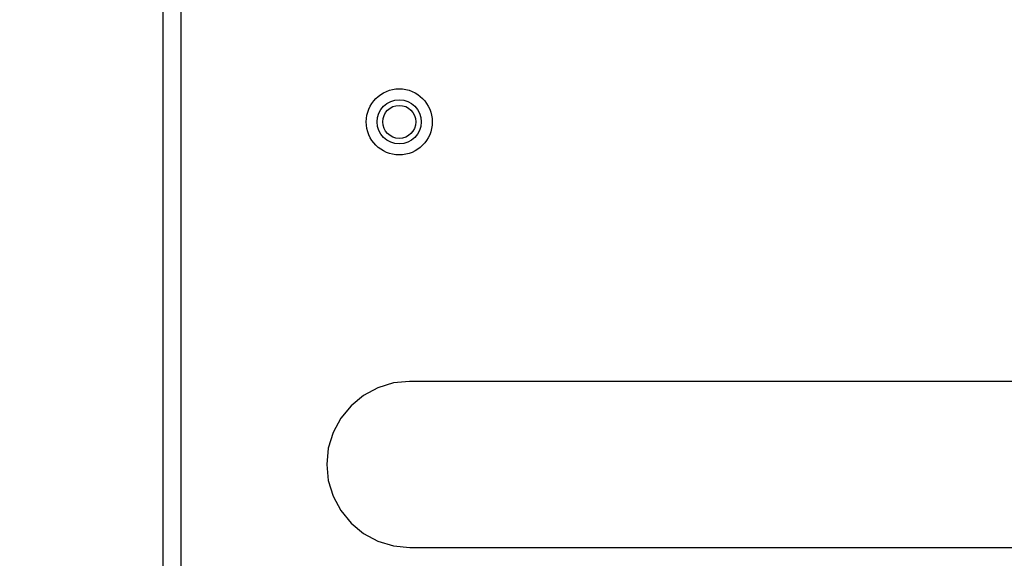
# Model space of a CAD drawing. Header units: millimetres. Extents: x -21 to 173, y -170 to -77.
# Tile 15 of 95: x 103 to 121, y -143 to -133. Entities that reach past the tile are written whole.
import ezdxf

# ---------------------------------------------------------------- set-up
doc = ezdxf.new("R2010")
doc.units = ezdxf.units.MM
doc.header["$LTSCALE"] = 1.21
doc.header["$MEASUREMENT"] = 0
doc.header["$PDMODE"] = 3
doc.header["$PDSIZE"] = 0.3125
doc.layers.get('0').update_dxf_attribs({"linetype": 'CONTINUOUS'})
doc.layers.get('DEFPOINTS').update_dxf_attribs({"linetype": 'CONTINUOUS'})
doc.layers.add('Dim', color=3, linetype='CONTINUOUS', lineweight=25)
doc.styles.get("Standard").update_dxf_attribs({"font": 'txt', "width": 0.8})
doc.dimstyles.get("Standard").update_dxf_attribs({"dimtxt": 0.15625, "dimasz": 0.1875, "dimexe": 0.125, "dimexo": 0.0625, "dimgap": 0.09, "dimtad": 0, "dimtih": 1, "dimtoh": 1, "dimzin": 4, "dimdsep": 46, "dimtxsty": 'STANDARD', "dimblk": '_FILLED', "dimblk1": '_FILLED', "dimblk2": '_FILLED', "dimcen": 0.09, "dimazin": 1, "dimtp": 0.01, "dimtm": 0.01, "dimtfac": 1, "dimtofl": 0, "dimtmove": 0, "dimatfit": 3, "dimldrblk": '_FILLED', "dimfxl": 1, "dimtolj": 1, "dimtzin": 4, "dimarcsym": 0})

# ---------------------------------------------------------------- blocks, each defined once
blk = doc.blocks.new('_FILLED')
at = {"color": 0, "linetype": 'ByBlock'}
blk.add_solid([(0, 0), (-1, 0.1667), (-1, -0.1667)], dxfattribs=at)
blk = doc.blocks.new('*D65')
at = {"layer": 'DEFPOINTS', "color": 0}
for p in [(105.53, -92.632), (171.147, -92.632), (151.345, -159.332)]:
    blk.add_point(p, dxfattribs=at)
at = {"layer": 'Dim', "color": 0, "lineweight": -2}
for p, q in [((105.592, -92.632), (171.272, -92.632)), ((171.147, -95.132), (171.147, -122.059)), ((171.147, -156.832), (171.147, -129.906)), ((151.408, -159.332), (171.272, -159.332))]:
    blk.add_line(p, q, dxfattribs=at)
at = {"layer": 'Dim', "color": 0, "lineweight": -2, "xscale": 2.5, "yscale": 2.5, "zscale": 2.5}
for p, rotation in [((171.147, -92.632), 90), ((171.147, -159.332), 270)]:
    blk.add_blockref('_FILLED', p, dxfattribs=dict(at, rotation=rotation))
at = {"layer": 'Dim', "color": 0, "insert": (171.147, -125.982), "char_height": 2.5, "attachment_point": 5, "rotation": 90, "line_spacing_factor": 2.5}
blk.add_mtext('\\A1;66.70', dxfattribs=at)
blk = doc.blocks.new('*D76')
at = {"layer": 'DEFPOINTS', "color": 0}
for p in [(108.03, -96.132), (88.048, -148.206), (106.828, -148.206)]:
    blk.add_point(p, dxfattribs=at)
at = {"layer": 'Dim', "color": 0, "lineweight": -2}
for p, q in [((107.967, -96.132), (87.923, -96.132)), ((88.048, -98.632), (88.048, -118.246)), ((88.048, -145.706), (88.048, -126.092)), ((106.765, -148.206), (87.923, -148.206))]:
    blk.add_line(p, q, dxfattribs=at)
at = {"layer": 'Dim', "color": 0, "lineweight": -2, "xscale": 2.5, "yscale": 2.5, "zscale": 2.5}
for p, rotation in [((88.048, -96.132), 90), ((88.048, -148.206), 270)]:
    blk.add_blockref('_FILLED', p, dxfattribs=dict(at, rotation=rotation))
at = {"layer": 'Dim', "color": 0, "insert": (88.048, -122.169), "char_height": 2.5, "attachment_point": 5, "rotation": 90}
blk.add_mtext('\\A1;52.07', dxfattribs=at)

msp = doc.modelspace()

# ---------------------------------------------------------------- linework, layer by layer
at = {"color": 7, "linetype": 'Continuous'}
for p, q in [((105.53, -118.032), (105.53, -146.431)), ((105.856, -118.782), (105.856, -146.431)), ((109.716, -140.047), (109.433, -140.133)), ((110.003, -140.022), (109.716, -140.047)), ((121.58, -140.021), (110.003, -140.022)), ((109.433, -140.133), (109.173, -140.272)), ((109.173, -140.272), (108.944, -140.46)), ((108.944, -140.46), (108.757, -140.688)), ((108.757, -140.688), (108.617, -140.948)), ((108.617, -140.948), (108.532, -141.231)), ((108.532, -141.231), (108.503, -141.525)), ((108.503, -141.525), (108.532, -141.819)), ((108.532, -141.819), (108.617, -142.102)), ((108.617, -142.102), (108.757, -142.363)), ((108.757, -142.363), (108.944, -142.591)), ((108.944, -142.591), (109.173, -142.779)), ((109.173, -142.779), (109.433, -142.918)), ((109.433, -142.918), (109.716, -143.004)), ((109.716, -143.004), (110.01, -143.033)), ((110.01, -143.033), (140.517, -143.029))]:
    msp.add_line(p, q, dxfattribs=at)
for radius in [0.6, 0.4, 0.3]:
    msp.add_circle((109.819, -135.312), radius, dxfattribs=at)

# ---------------------------------------------------------------- dimensions: what is measured, and where the dimension line sits
at = {"layer": 'Dim'}
for base, p1, p2, override, picture, middle in [((171.147, -92.632), (151.345, -159.332), (105.53, -92.632), {"dimtxt": 2.5, "dimasz": 2.5, "dimtih": 0, "dimtoh": 0, "dimzin": 0, "dimcen": 0.198, "dimadec": 0, "dimazin": 0, "dimtp": 0, "dimtm": 0, "dimtdec": 4, "dimtzin": 0}, '*D65', (171.147, -125.982)), ((88.048, -148.206), (108.03, -96.132), (106.828, -148.206), {"dimtxt": 2.5, "dimasz": 2.5, "dimtih": 0, "dimtoh": 0, "dimzin": 0, "dimblk": '_FILLED', "dimcen": 0.198, "dimadec": 0, "dimazin": 0, "dimtp": 0, "dimtm": 0, "dimtdec": 4, "dimtzin": 0}, '*D76', (88.048, -122.169))]:
    dim = msp.add_linear_dim(base=base, p1=p1, p2=p2, angle=90, dimstyle='STANDARD', override=override, dxfattribs=at)
    dim.commit()
    dim.dimension.update_dxf_attribs({"geometry": picture, "text_midpoint": middle})

doc.saveas('drawing.dxf')
